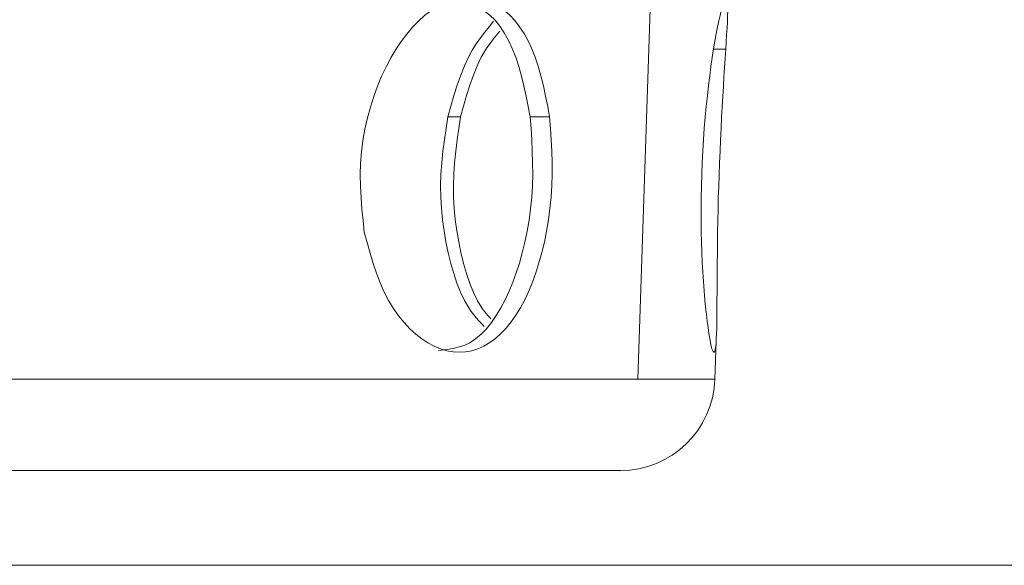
# Model space of a CAD drawing. Extents: x 193 to 943, y 26 to 526.
# Tile 30 of 207: x 359.19 to 360.23, y 90.154 to 90.73. Entities that reach past the tile are written whole.
import ezdxf

# ---------------------------------------------------------------- set-up
doc = ezdxf.new("R2010")
doc.units = 0
doc.layers.get('0').update_dxf_attribs({"lineweight": 25})
doc.layers.add('KG4_HLS_SYA', color=7, linetype='Continuous', lineweight=25)

# ---------------------------------------------------------------- blocks, each defined once
blk = doc.blocks.new('Kreis-A069HW1C7N', base_point=(359.8245, 90.254))
at = {"color": 0, "lineweight": -2}
blk.add_ellipse((359.8245, 90.354), major_axis=(0, -0.1), ratio=1, start_param=0, end_param=1.535891, dxfattribs=at)
blk = doc.blocks.new('Spline-A069HX8S7N', base_point=(359.5497, 90.5059))
at = {"color": 0, "lineweight": -2}
for p, q in [((359.6378, 90.7474), (359.6311, 90.7438)), ((359.6447, 90.7503), (359.6378, 90.7474)), ((359.6515, 90.7523), (359.6447, 90.7503)), ((359.6582, 90.7535), (359.6515, 90.7523)), ((359.6649, 90.754), (359.6582, 90.7535)), ((359.6715, 90.7536), (359.6649, 90.754)), ((359.678, 90.7524), (359.6715, 90.7536)), ((359.6843, 90.7504), (359.678, 90.7524)), ((359.6904, 90.7476), (359.6843, 90.7504)), ((359.6964, 90.7441), (359.6904, 90.7476)), ((359.7021, 90.7398), (359.6964, 90.7441)), ((359.6177, 90.7344), (359.6112, 90.7286)), ((359.6243, 90.7395), (359.6177, 90.7344)), ((359.6311, 90.7438), (359.6243, 90.7395)), ((359.7077, 90.7348), (359.7021, 90.7398)), ((359.7129, 90.7291), (359.7077, 90.7348)), ((359.6112, 90.7286), (359.6049, 90.7221)), ((359.718, 90.7227), (359.7129, 90.7291)), ((359.5988, 90.7149), (359.5929, 90.7071)), ((359.6049, 90.7221), (359.5988, 90.7149)), ((359.7227, 90.7156), (359.718, 90.7227)), ((359.727, 90.7079), (359.7227, 90.7156)), ((359.5929, 90.7071), (359.5873, 90.6987)), ((359.731, 90.6995), (359.727, 90.7079)), ((359.5873, 90.6987), (359.5819, 90.6898)), ((359.7346, 90.6905), (359.731, 90.6995)), ((359.5819, 90.6898), (359.5769, 90.6803)), ((359.7378, 90.6809), (359.7346, 90.6905)), ((359.5769, 90.6803), (359.5722, 90.6704)), ((359.7406, 90.6708), (359.7378, 90.6809)), ((359.5722, 90.6704), (359.5679, 90.6599)), ((359.7432, 90.6603), (359.7406, 90.6708)), ((359.5679, 90.6599), (359.564, 90.6491)), ((359.7455, 90.6495), (359.7432, 90.6603)), ((359.564, 90.6491), (359.5604, 90.6379)), ((359.7477, 90.6385), (359.7455, 90.6495)), ((359.5604, 90.6379), (359.5573, 90.6264)), ((359.7498, 90.6274), (359.7477, 90.6385)), ((359.5573, 90.6264), (359.5546, 90.6146)), ((359.5546, 90.6146), (359.5525, 90.6027)), ((359.5525, 90.6027), (359.551, 90.5906)), ((359.551, 90.5906), (359.55, 90.5785)), ((359.55, 90.5785), (359.5497, 90.5663)), ((359.5497, 90.5663), (359.5499, 90.5542)), ((359.5499, 90.5542), (359.5506, 90.5421)), ((359.5506, 90.5421), (359.5515, 90.53)), ((359.5515, 90.53), (359.5527, 90.518)), ((359.5527, 90.518), (359.554, 90.5059))]:
    blk.add_line(p, q, dxfattribs=at)
blk = doc.blocks.new('Spline-A069HX8U7N', base_point=(359.554, 90.379))
at = {"color": 0, "lineweight": -2}
for p, q in [((359.7506, 90.6153), (359.7498, 90.6274)), ((359.7514, 90.6032), (359.7506, 90.6153)), ((359.752, 90.5912), (359.7514, 90.6032)), ((359.7523, 90.5791), (359.752, 90.5912)), ((359.7524, 90.567), (359.7523, 90.5791)), ((359.7521, 90.5549), (359.7524, 90.567)), ((359.7513, 90.5428), (359.7521, 90.5549)), ((359.7501, 90.5307), (359.7513, 90.5428)), ((359.7485, 90.5187), (359.7501, 90.5307)), ((359.7465, 90.5069), (359.7485, 90.5187)), ((359.554, 90.5059), (359.557, 90.4947)), ((359.7442, 90.4953), (359.7465, 90.5069)), ((359.557, 90.4947), (359.5601, 90.4837)), ((359.7415, 90.4841), (359.7442, 90.4953)), ((359.7385, 90.4732), (359.7415, 90.4841)), ((359.5601, 90.4837), (359.5634, 90.4728)), ((359.5634, 90.4728), (359.5669, 90.4623)), ((359.7352, 90.4628), (359.7385, 90.4732)), ((359.5669, 90.4623), (359.5707, 90.4522)), ((359.7277, 90.4433), (359.7316, 90.4528)), ((359.7316, 90.4528), (359.7352, 90.4628)), ((359.5707, 90.4522), (359.5749, 90.4425)), ((359.5749, 90.4425), (359.5796, 90.4335)), ((359.7235, 90.4343), (359.7277, 90.4433)), ((359.5796, 90.4335), (359.5847, 90.4251)), ((359.7189, 90.4259), (359.7235, 90.4343)), ((359.5847, 90.4251), (359.5902, 90.4174)), ((359.7142, 90.4181), (359.7189, 90.4259)), ((359.5902, 90.4174), (359.596, 90.4103)), ((359.7091, 90.4109), (359.7142, 90.4181)), ((359.596, 90.4103), (359.6021, 90.4038)), ((359.6021, 90.4038), (359.6083, 90.3981)), ((359.6982, 90.3986), (359.7038, 90.4044)), ((359.7038, 90.4044), (359.7091, 90.4109)), ((359.6083, 90.3981), (359.6147, 90.3931)), ((359.6147, 90.3931), (359.6212, 90.3888)), ((359.6865, 90.3891), (359.6925, 90.3934)), ((359.6925, 90.3934), (359.6982, 90.3986)), ((359.6212, 90.3888), (359.6278, 90.3853)), ((359.6278, 90.3853), (359.6344, 90.3825)), ((359.6344, 90.3825), (359.6411, 90.3805)), ((359.6411, 90.3805), (359.6478, 90.3793)), ((359.661, 90.3794), (359.6676, 90.3806)), ((359.6676, 90.3806), (359.674, 90.3827)), ((359.674, 90.3827), (359.6803, 90.3855)), ((359.6803, 90.3855), (359.6865, 90.3891)), ((359.6478, 90.3793), (359.6544, 90.379)), ((359.6544, 90.379), (359.661, 90.3794))]:
    blk.add_line(p, q, dxfattribs=at)
blk = doc.blocks.new('Spline-A069HXB07N', base_point=(359.6325, 90.3809))
at = {"color": 0, "lineweight": -2}
for p, q in [((359.7292, 90.6274), (359.7301, 90.6153)), ((359.7301, 90.6153), (359.7308, 90.6032)), ((359.7308, 90.6032), (359.7314, 90.5911)), ((359.7314, 90.5911), (359.7318, 90.5791)), ((359.7318, 90.5791), (359.7319, 90.5669)), ((359.7319, 90.5669), (359.7315, 90.5548)), ((359.7315, 90.5548), (359.7308, 90.5427)), ((359.7308, 90.5427), (359.7296, 90.5305)), ((359.7296, 90.5305), (359.728, 90.5185)), ((359.728, 90.5185), (359.726, 90.5067)), ((359.726, 90.5067), (359.7236, 90.4952)), ((359.7236, 90.4952), (359.7209, 90.484)), ((359.7209, 90.484), (359.7178, 90.4731)), ((359.7178, 90.4731), (359.7145, 90.4627)), ((359.7109, 90.4528), (359.7069, 90.4433)), ((359.7145, 90.4627), (359.7109, 90.4528)), ((359.7069, 90.4433), (359.7027, 90.4343)), ((359.7027, 90.4343), (359.6981, 90.4257)), ((359.6981, 90.4257), (359.6933, 90.4178)), ((359.6933, 90.4178), (359.6882, 90.4104)), ((359.6829, 90.4038), (359.6773, 90.3979)), ((359.6882, 90.4104), (359.6829, 90.4038)), ((359.6714, 90.393), (359.6654, 90.389)), ((359.6773, 90.3979), (359.6714, 90.393)), ((359.6381, 90.3815), (359.6325, 90.3809)), ((359.6437, 90.3822), (359.6381, 90.3815)), ((359.6493, 90.3832), (359.6437, 90.3822)), ((359.6547, 90.3846), (359.6493, 90.3832)), ((359.6601, 90.3865), (359.6547, 90.3846)), ((359.6654, 90.389), (359.6601, 90.3865))]:
    blk.add_line(p, q, dxfattribs=at)
blk = doc.blocks.new('Spline-A069HXB27N', base_point=(359.657, 90.6274))
at = {"color": 0, "lineweight": -2}
for p, q in [((359.657, 90.7501), (359.6622, 90.7482)), ((359.6622, 90.7482), (359.6673, 90.7462)), ((359.6673, 90.7462), (359.6723, 90.744)), ((359.6723, 90.744), (359.6773, 90.7414)), ((359.6773, 90.7414), (359.6821, 90.7384)), ((359.6821, 90.7384), (359.6867, 90.7348)), ((359.6867, 90.7348), (359.6921, 90.7295)), ((359.6921, 90.7295), (359.6972, 90.7233)), ((359.6972, 90.7233), (359.7019, 90.7162)), ((359.7019, 90.7162), (359.7063, 90.7083)), ((359.7063, 90.7083), (359.7103, 90.6997)), ((359.7103, 90.6997), (359.7139, 90.6905)), ((359.7139, 90.6905), (359.7171, 90.6808)), ((359.7171, 90.6808), (359.72, 90.6706)), ((359.72, 90.6706), (359.7225, 90.6601)), ((359.7225, 90.6601), (359.7249, 90.6494)), ((359.7249, 90.6494), (359.7271, 90.6384)), ((359.7271, 90.6384), (359.7292, 90.6274))]:
    blk.add_line(p, q, dxfattribs=at)
blk = doc.blocks.new('Spline-A069HXBC7N', base_point=(359.6557, 90.6274))
at = {"color": 0, "lineweight": -2}
for p, q in [((359.6902, 90.7095), (359.6936, 90.7138)), ((359.6936, 90.7138), (359.697, 90.7181)), ((359.6836, 90.7005), (359.6869, 90.7051)), ((359.6869, 90.7051), (359.6902, 90.7095)), ((359.6775, 90.6905), (359.6805, 90.6957)), ((359.6805, 90.6957), (359.6836, 90.7005)), ((359.6692, 90.6716), (359.6732, 90.6814)), ((359.6732, 90.6814), (359.6775, 90.6905)), ((359.6655, 90.6611), (359.6692, 90.6716)), ((359.6621, 90.6501), (359.6655, 90.6611)), ((359.6589, 90.6388), (359.6621, 90.6501)), ((359.6557, 90.6274), (359.6589, 90.6388))]:
    blk.add_line(p, q, dxfattribs=at)
blk = doc.blocks.new('Spline-A069HXBE7N', base_point=(359.6481, 90.4142))
at = {"color": 0, "lineweight": -2}
for p, q in [((359.6539, 90.6153), (359.6557, 90.6274)), ((359.6522, 90.6032), (359.6539, 90.6153)), ((359.6506, 90.5911), (359.6522, 90.6032)), ((359.6493, 90.579), (359.6506, 90.5911)), ((359.6485, 90.5669), (359.6493, 90.579)), ((359.6481, 90.5549), (359.6485, 90.5669)), ((359.6482, 90.5429), (359.6481, 90.5549)), ((359.6489, 90.5309), (359.6482, 90.5429)), ((359.6501, 90.519), (359.6489, 90.5309)), ((359.6517, 90.5072), (359.6501, 90.519)), ((359.6537, 90.4956), (359.6517, 90.5072)), ((359.6561, 90.4841), (359.6537, 90.4956)), ((359.6589, 90.4728), (359.6561, 90.4841)), ((359.6619, 90.462), (359.6589, 90.4728)), ((359.6654, 90.4517), (359.6619, 90.462)), ((359.6692, 90.4421), (359.6654, 90.4517)), ((359.6734, 90.4334), (359.6692, 90.4421)), ((359.678, 90.4259), (359.6734, 90.4334)), ((359.6796, 90.4237), (359.678, 90.4259)), ((359.6812, 90.4217), (359.6796, 90.4237)), ((359.6828, 90.4197), (359.6812, 90.4217)), ((359.6845, 90.4179), (359.6828, 90.4197)), ((359.6861, 90.416), (359.6845, 90.4179)), ((359.6878, 90.4142), (359.6861, 90.416))]:
    blk.add_line(p, q, dxfattribs=at)
blk = doc.blocks.new('Spline-A069HXBM7N', base_point=(359.9098, 90.4341))
at = {"color": 0, "lineweight": -2}
for p, q in [((359.9322, 90.744), (359.931, 90.7398)), ((359.9332, 90.7476), (359.9322, 90.744)), ((359.9337, 90.749), (359.9332, 90.7476)), ((359.9342, 90.7503), (359.9337, 90.749)), ((359.9345, 90.7511), (359.9342, 90.7503)), ((359.9348, 90.7517), (359.9345, 90.7511)), ((359.9351, 90.7523), (359.9348, 90.7517)), ((359.9352, 90.7526), (359.9351, 90.7523)), ((359.9353, 90.7528), (359.9352, 90.7526)), ((359.9355, 90.753), (359.9353, 90.7528)), ((359.9356, 90.7532), (359.9355, 90.753)), ((359.9357, 90.7534), (359.9356, 90.7532)), ((359.9358, 90.7535), (359.9357, 90.7534)), ((359.936, 90.7536), (359.9358, 90.7535)), ((359.9361, 90.7537), (359.936, 90.7536)), ((359.9362, 90.7538), (359.9361, 90.7537)), ((359.9363, 90.7539), (359.9362, 90.7538)), ((359.9364, 90.7539), (359.9363, 90.7539)), ((359.9365, 90.754), (359.9364, 90.7539)), ((359.9367, 90.7539), (359.9365, 90.754)), ((359.9368, 90.7539), (359.9367, 90.7539)), ((359.9369, 90.7538), (359.9368, 90.7539)), ((359.937, 90.7536), (359.9369, 90.7538)), ((359.9372, 90.7533), (359.937, 90.7536)), ((359.9373, 90.753), (359.9372, 90.7533)), ((359.9375, 90.7525), (359.9373, 90.753)), ((359.9378, 90.7505), (359.9375, 90.7525)), ((359.938, 90.7477), (359.9378, 90.7505)), ((359.938, 90.7441), (359.938, 90.7477)), ((359.938, 90.7396), (359.938, 90.7441)), ((359.9298, 90.7347), (359.9285, 90.729)), ((359.931, 90.7398), (359.9298, 90.7347)), ((359.9376, 90.728), (359.9378, 90.7342)), ((359.9378, 90.7342), (359.938, 90.7396)), ((359.9285, 90.729), (359.9272, 90.7225)), ((359.9372, 90.7213), (359.9376, 90.728)), ((359.9258, 90.7154), (359.9244, 90.7076)), ((359.9272, 90.7225), (359.9258, 90.7154)), ((359.9364, 90.7065), (359.9368, 90.7141)), ((359.9368, 90.7141), (359.9372, 90.7213)), ((359.9244, 90.7076), (359.923, 90.6992)), ((359.9359, 90.6989), (359.9364, 90.7065)), ((359.923, 90.6992), (359.9216, 90.6903)), ((359.9216, 90.6903), (359.9202, 90.6808)), ((359.9202, 90.6808), (359.9189, 90.6709)), ((359.9189, 90.6709), (359.9176, 90.6605)), ((359.9176, 90.6605), (359.9164, 90.6497)), ((359.9164, 90.6497), (359.9152, 90.6386)), ((359.9152, 90.6386), (359.9142, 90.6272)), ((359.9142, 90.6272), (359.9132, 90.6155)), ((359.9132, 90.6155), (359.9124, 90.6036)), ((359.9124, 90.6036), (359.9116, 90.5915)), ((359.9116, 90.5915), (359.911, 90.5792)), ((359.911, 90.5792), (359.9105, 90.5669)), ((359.9105, 90.5669), (359.9101, 90.5546)), ((359.9101, 90.5546), (359.9099, 90.5422)), ((359.9099, 90.5422), (359.9098, 90.53)), ((359.9098, 90.53), (359.9098, 90.5181)), ((359.9098, 90.5181), (359.9099, 90.5064)), ((359.9099, 90.5064), (359.9102, 90.4951)), ((359.9102, 90.4951), (359.9106, 90.4842)), ((359.9106, 90.4842), (359.9111, 90.4737)), ((359.9111, 90.4737), (359.9116, 90.4635)), ((359.9116, 90.4635), (359.9123, 90.4536)), ((359.9123, 90.4536), (359.913, 90.4438)), ((359.913, 90.4438), (359.9137, 90.4341))]:
    blk.add_line(p, q, dxfattribs=at)
blk = doc.blocks.new('Spline-A069HXBO7N', base_point=(359.9137, 90.379))
at = {"color": 0, "lineweight": -2}
for p, q in [((359.9353, 90.6892), (359.9359, 90.6989)), ((359.9346, 90.6795), (359.9353, 90.6892)), ((359.934, 90.6696), (359.9346, 90.6795)), ((359.9334, 90.6594), (359.934, 90.6696)), ((359.9328, 90.649), (359.9334, 90.6594)), ((359.9321, 90.6382), (359.9328, 90.649)), ((359.9315, 90.6269), (359.9321, 90.6382)), ((359.9309, 90.6152), (359.9315, 90.6269)), ((359.9303, 90.6033), (359.9309, 90.6152)), ((359.9298, 90.5911), (359.9303, 90.6033)), ((359.9293, 90.5788), (359.9298, 90.5911)), ((359.9288, 90.5664), (359.9293, 90.5788)), ((359.9284, 90.5541), (359.9288, 90.5664)), ((359.928, 90.5419), (359.9284, 90.5541)), ((359.9277, 90.5298), (359.928, 90.5419)), ((359.9275, 90.5178), (359.9277, 90.5298)), ((359.9273, 90.5061), (359.9275, 90.5178)), ((359.9271, 90.4946), (359.9273, 90.5061)), ((359.927, 90.4835), (359.9271, 90.4946)), ((359.9269, 90.4727), (359.927, 90.4835)), ((359.9268, 90.4622), (359.9269, 90.4727)), ((359.9267, 90.4523), (359.9268, 90.4622)), ((359.9266, 90.4338), (359.9267, 90.4428)), ((359.9267, 90.4428), (359.9267, 90.4523)), ((359.9137, 90.4341), (359.9145, 90.4264)), ((359.9266, 90.4254), (359.9266, 90.4338)), ((359.9145, 90.4264), (359.9154, 90.4189)), ((359.9265, 90.4176), (359.9266, 90.4254)), ((359.9154, 90.4189), (359.9163, 90.4117)), ((359.9163, 90.4117), (359.9172, 90.4049)), ((359.9264, 90.4105), (359.9265, 90.4176)), ((359.9172, 90.4049), (359.918, 90.3987)), ((359.9261, 90.3982), (359.9263, 90.404)), ((359.9263, 90.404), (359.9264, 90.4105)), ((359.918, 90.3987), (359.9189, 90.3933)), ((359.9189, 90.3933), (359.9197, 90.3888)), ((359.9256, 90.3889), (359.9259, 90.3932)), ((359.9259, 90.3932), (359.9261, 90.3982)), ((359.9197, 90.3888), (359.9205, 90.3852)), ((359.9205, 90.3852), (359.9213, 90.3824)), ((359.9213, 90.3824), (359.9221, 90.3804)), ((359.9221, 90.3804), (359.9224, 90.3798)), ((359.9224, 90.3798), (359.9228, 90.3793)), ((359.9242, 90.3799), (359.9243, 90.3801)), ((359.9242, 90.3797), (359.9242, 90.3799)), ((359.9243, 90.3801), (359.9244, 90.3804)), ((359.9244, 90.3804), (359.9245, 90.3806)), ((359.9245, 90.3806), (359.9246, 90.381)), ((359.9246, 90.381), (359.9247, 90.3815)), ((359.9247, 90.3815), (359.9248, 90.382)), ((359.9248, 90.382), (359.9249, 90.3826)), ((359.9249, 90.3826), (359.9251, 90.3839)), ((359.9251, 90.3839), (359.9253, 90.3854)), ((359.9253, 90.3854), (359.9256, 90.3889)), ((359.9228, 90.3793), (359.9229, 90.3791)), ((359.9229, 90.3791), (359.9231, 90.379)), ((359.9231, 90.379), (359.9232, 90.379)), ((359.9232, 90.379), (359.9234, 90.379)), ((359.9234, 90.379), (359.9235, 90.379)), ((359.9235, 90.379), (359.9236, 90.379)), ((359.9236, 90.379), (359.9237, 90.3791)), ((359.9237, 90.3791), (359.9238, 90.3792)), ((359.9238, 90.3792), (359.9239, 90.3793)), ((359.9239, 90.3793), (359.924, 90.3794)), ((359.924, 90.3794), (359.9241, 90.3796)), ((359.9241, 90.3796), (359.9242, 90.3797))]:
    blk.add_line(p, q, dxfattribs=at)
blk = doc.blocks.new('Spline-A069HXCC7N', base_point=(359.6346, 90.4062))
at = {"color": 0, "lineweight": -2}
for p, q in [((359.6422, 90.6274), (359.6404, 90.6153)), ((359.6404, 90.6153), (359.6387, 90.6032)), ((359.6387, 90.6032), (359.6371, 90.5911)), ((359.6371, 90.5911), (359.6359, 90.579)), ((359.6359, 90.579), (359.635, 90.5669)), ((359.635, 90.5669), (359.6346, 90.5548)), ((359.6346, 90.5548), (359.6347, 90.5427)), ((359.6347, 90.5427), (359.6354, 90.5307)), ((359.6354, 90.5307), (359.6366, 90.5188)), ((359.6366, 90.5188), (359.6382, 90.507)), ((359.6382, 90.507), (359.6402, 90.4954)), ((359.6402, 90.4954), (359.6426, 90.484)), ((359.6426, 90.484), (359.6454, 90.4728)), ((359.6454, 90.4728), (359.6485, 90.4621)), ((359.6485, 90.4621), (359.6519, 90.4518)), ((359.6519, 90.4518), (359.6557, 90.4423)), ((359.6557, 90.4423), (359.6599, 90.4335)), ((359.6599, 90.4335), (359.6644, 90.4257)), ((359.6644, 90.4257), (359.667, 90.422)), ((359.667, 90.422), (359.6696, 90.4186)), ((359.6696, 90.4186), (359.6723, 90.4153)), ((359.6723, 90.4153), (359.6751, 90.4122)), ((359.6751, 90.4122), (359.6779, 90.4092)), ((359.6779, 90.4092), (359.6807, 90.4062))]:
    blk.add_line(p, q, dxfattribs=at)
blk = doc.blocks.new('Spline-A069HXCE7N', base_point=(359.6422, 90.6274))
at = {"color": 0, "lineweight": -2}
for p, q in [((359.6906, 90.7285), (359.6859, 90.7227)), ((359.6812, 90.7169), (359.6766, 90.7109)), ((359.6859, 90.7227), (359.6812, 90.7169)), ((359.6722, 90.7046), (359.6679, 90.6978)), ((359.6766, 90.7109), (359.6722, 90.7046)), ((359.6679, 90.6978), (359.664, 90.6905)), ((359.664, 90.6905), (359.6597, 90.6813)), ((359.6558, 90.6714), (359.6521, 90.6609)), ((359.6597, 90.6813), (359.6558, 90.6714)), ((359.6521, 90.6609), (359.6487, 90.6499)), ((359.6487, 90.6499), (359.6454, 90.6387)), ((359.6454, 90.6387), (359.6422, 90.6274))]:
    blk.add_line(p, q, dxfattribs=at)

msp = doc.modelspace()

# ---------------------------------------------------------------- linework, layer by layer
at = {"layer": 'KG4_HLS_SYA', "color": 8, "linetype": 'Continuous', "lineweight": 9, "ltscale": 0.13, "true_color": 0x808080}
for p, q in [((359.856, 90.7415), (359.843, 90.3505)), ((359.923, 90.6989), (359.9359, 90.6989)), ((359.6422, 90.6274), (359.6557, 90.6274)), ((359.7292, 90.6274), (359.7498, 90.6274)), ((359.9262, 90.4009), (359.9244, 90.3505)), ((356.9642, 90.3505), (359.843, 90.3505)), ((359.843, 90.3505), (359.9244, 90.3505)), ((357.0383, 90.254), (359.8245, 90.254)), ((357.01, 90.154), (360.8726, 90.154))]:
    msp.add_line(p, q, dxfattribs=at)

# ---------------------------------------------------------------- block references
for name, p in [('Spline-A069HX8S7N', (359.5497, 90.5059)), ('Spline-A069HXB27N', (359.657, 90.6274)), ('Spline-A069HXBM7N', (359.9098, 90.4341)), ('Spline-A069HXCE7N', (359.6422, 90.6274)), ('Spline-A069HXBC7N', (359.6557, 90.6274)), ('Spline-A069HXBO7N', (359.9137, 90.379)), ('Spline-A069HX8U7N', (359.554, 90.379)), ('Spline-A069HXB07N', (359.6325, 90.3809)), ('Spline-A069HXCC7N', (359.6346, 90.4062)), ('Spline-A069HXBE7N', (359.6481, 90.4142)), ('Kreis-A069HW1C7N', (359.8245, 90.254))]:
    msp.add_blockref(name, p, dxfattribs=at)

doc.saveas('drawing.dxf')
